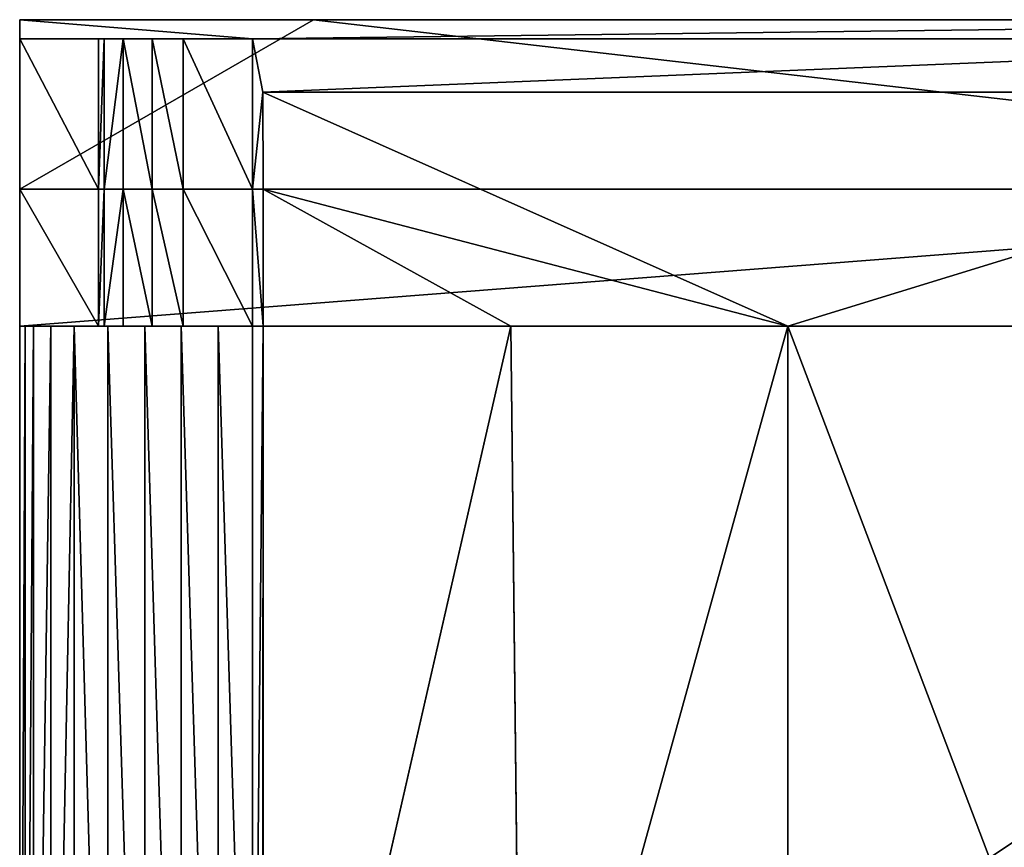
# Model space of a CAD drawing. Extents: x -6.9 to 15.4, y -1.3 to 1.1.
# Tile 26 of 36: x -0.298 to 0.034, y 0.025 to 0.305. Entities that reach past the tile are written whole.
import ezdxf

# ---------------------------------------------------------------- set-up
doc = ezdxf.new("R2010")
doc.units = 0
doc.header["$LTSCALE"] = 0.0254
doc.layers.get('0').update_dxf_attribs({"color": 13, "linetype": 'CONTINUOUS'})

# ---------------------------------------------------------------- blocks, each defined once
blk = doc.blocks.new('GROUP5_1')
at = {"color": 0}
for p, q in [((-0.19877, 0.27999, 0.08838), (-0.29803, 0.27999, 0.15954)), ((-0.29803, 0.27999, 0.15954), (0.29803, 0.27999, 0.15954)), ((-0.19877, 0.27999, 0.08838), (-0.29803, 0.22278, 0.08838)), ((-0.29803, 0.22278, 0.15954), (-0.19877, 0.27999, 0.08838)), ((-0.29803, 0.27999, 0.15954), (-0.29803, 0.27349, 0.74377)), ((-0.29803, 0.27349, 0.74377), (-0.29803, 0.27999, 0.74377)), ((-0.29803, 0.27999, 0.74377), (-0.29803, 0.27999, 0.15954)), ((-0.29803, 0.27999, 0.74377), (-0.29803, 0.27999, 0.15954)), ((-0.29803, 0.27999, 0.74377), (0.29803, 0.27999, 0.74377)), ((-0.29803, 0.27999, 0.15954), (0.29803, 0.27999, 0.15954)), ((-0.29803, 0.27999, 0.74377), (0.29803, 0.27999, 0.74377)), ((-0.29803, 0.27999, 0.74377), (-0.29803, 0.27999, 0.85465)), ((-0.29803, 0.27999, 0.85465), (0.29803, 0.27999, 0.85465)), ((-0.19877, 0.27999, 0.08838), (-0.29803, 0.22278, 0.08838)), ((-0.29803, 0.27349, 0.85465), (-0.29803, 0.27999, 0.85465)), ((-0.29803, 0.27999, 0.74377), (-0.29803, 0.27999, 0.85465)), ((-0.29803, 0.27349, 0.74377), (-0.29803, 0.27999, 0.74377)), ((-0.29803, 0.27999, 0.15954), (-0.29803, 0.27349, 0.74377)), ((-0.29803, 0.27999, 0.15954), (-0.29803, 0.22278, 0.15954)), ((-0.29803, 0.27999, 0.15954), (-0.29803, 0.22278, 0.15954)), ((-0.19877, 0.27999, 0.08838), (-0.29803, 0.27999, 0.15954)), ((-0.29803, 0.22278, 0.15954), (-0.19877, 0.27999, 0.08838)), ((-0.29803, 0.27349, 0.85465), (-0.29803, 0.27999, 0.85465)), ((-0.29803, 0.27999, 0.85465), (0.29803, 0.27999, 0.85465)), ((0.19956, 0.27999, 0.08838), (-0.19877, 0.27999, 0.08838)), ((0.19956, 0.27999, 0.08838), (-0.19877, 0.27999, 0.08838)), ((-0.29803, 0.27349, 0.85465), (-0.24277, 0.27349, 0.83382)), ((-0.21938, 0.27349, 0.85465), (-0.29803, 0.27349, 0.85465)), ((-0.26307, 0.27349, 0.82541), (-0.29803, 0.27349, 0.85465)), ((-0.29803, 0.27349, 0.85465), (-0.26946, 0.27349, 0.81568)), ((-0.29803, 0.27349, 0.85465), (-0.24277, 0.27349, 0.83382)), ((-0.29803, 0.27349, 0.85465), (-0.25334, 0.27349, 0.8318)), ((-0.29803, 0.27349, 0.85465), (-0.27147, 0.27349, 0.80512)), ((-0.29803, 0.27349, 0.85465), (-0.26946, 0.27349, 0.81568)), ((-0.29803, 0.27349, 0.74377), (-0.29803, 0.27349, 0.85465)), ((-0.29803, 0.22278, 0.74377), (-0.29803, 0.27349, 0.74377)), ((-0.29803, 0.27349, 0.74377), (-0.27147, 0.27349, 0.74377)), ((-0.29803, 0.27349, 0.85465), (-0.27147, 0.27349, 0.80512)), ((-0.29803, 0.27349, 0.74377), (-0.29803, 0.27349, 0.85465)), ((-0.29803, 0.27349, 0.74377), (-0.27147, 0.27349, 0.74377)), ((-0.29803, 0.22278, 0.74377), (-0.29803, 0.27349, 0.74377)), ((-0.26307, 0.27349, 0.82541), (-0.29803, 0.27349, 0.85465)), ((-0.29803, 0.27349, 0.85465), (-0.25334, 0.27349, 0.8318)), ((-0.21938, 0.27349, 0.85465), (-0.29803, 0.27349, 0.85465)), ((-0.27147, 0.27349, 0.74377), (-0.27147, 0.22278, 0.74377)), ((-0.27147, 0.22278, 0.80512), (-0.27147, 0.27349, 0.80512)), ((-0.27147, 0.27349, 0.80512), (-0.27147, 0.27349, 0.74377)), ((-0.26946, 0.27349, 0.81568), (-0.27147, 0.27349, 0.80512)), ((-0.27147, 0.22278, 0.80512), (-0.27147, 0.27349, 0.80512)), ((-0.26946, 0.27349, 0.81568), (-0.27147, 0.27349, 0.80512)), ((-0.27147, 0.27349, 0.80512), (-0.27147, 0.27349, 0.74377)), ((-0.27147, 0.27349, 0.74377), (-0.27147, 0.22278, 0.74377)), ((-0.26307, 0.27349, 0.82541), (-0.26946, 0.27349, 0.81568)), ((-0.26946, 0.27349, 0.81568), (-0.26946, 0.22278, 0.81568)), ((-0.26946, 0.27349, 0.81568), (-0.26946, 0.22278, 0.81568)), ((-0.26307, 0.27349, 0.82541), (-0.26946, 0.27349, 0.81568)), ((-0.25334, 0.27349, 0.8318), (-0.26307, 0.27349, 0.82541)), ((-0.26307, 0.27349, 0.82541), (-0.26307, 0.22278, 0.82541)), ((-0.26307, 0.27349, 0.82541), (-0.26307, 0.22278, 0.82541)), ((-0.25334, 0.27349, 0.8318), (-0.26307, 0.27349, 0.82541)), ((-0.25334, 0.22278, 0.8318), (-0.25334, 0.27349, 0.8318)), ((-0.24277, 0.27349, 0.83382), (-0.25334, 0.27349, 0.8318)), ((-0.25334, 0.22278, 0.8318), (-0.25334, 0.27349, 0.8318)), ((-0.24277, 0.27349, 0.83382), (-0.25334, 0.27349, 0.8318)), ((-0.24277, 0.22278, 0.83382), (-0.24277, 0.27349, 0.83382)), ((-0.24277, 0.27349, 0.83382), (-0.21938, 0.27349, 0.83382)), ((-0.24277, 0.27349, 0.83382), (-0.21938, 0.27349, 0.83382)), ((-0.24277, 0.22278, 0.83382), (-0.24277, 0.27349, 0.83382)), ((-0.21938, 0.27349, 0.83382), (-0.21938, 0.27349, 0.85465)), ((-0.21938, 0.27349, 0.85465), (-0.2159, 0.25555, 0.85555)), ((0.22206, 0.27349, 0.85465), (-0.21938, 0.27349, 0.85465)), ((-0.21938, 0.22278, 0.83382), (-0.21938, 0.27349, 0.83382)), ((-0.21938, 0.27349, 0.83382), (-0.21938, 0.27349, 0.85465)), ((-0.21938, 0.22278, 0.83382), (-0.21938, 0.27349, 0.83382)), ((-0.21938, 0.22278, 0.85465), (-0.21938, 0.27349, 0.85465)), ((-0.21938, 0.27349, 0.85465), (-0.2159, 0.25555, 0.85555)), ((-0.21938, 0.22278, 0.85465), (-0.21938, 0.27349, 0.85465)), ((0.22206, 0.27349, 0.85465), (-0.21938, 0.27349, 0.85465)), ((-0.2159, 0.25555, 0.85555), (-0.21938, 0.22278, 0.85465)), ((-0.2159, 0.25555, 0.85555), (-0.21938, 0.22278, 0.85465)), ((-0.2159, 0.25555, 0.85885), (-0.0387, 0.1765, 0.87877)), ((0.21858, 0.25555, 0.85884), (-0.2159, 0.25555, 0.85885)), ((-0.2159, 0.25555, 0.85555), (0.21858, 0.25555, 0.85554)), ((-0.2159, 0.25555, 0.85885), (-0.0387, 0.1765, 0.87877)), ((-0.2159, 0.25555, 0.85885), (-0.21585, 0.22278, 0.85837)), ((-0.21585, 0.22278, 0.85507), (-0.2159, 0.25555, 0.85555)), ((-0.2159, 0.25555, 0.85555), (-0.2159, 0.25555, 0.85885)), ((0.21858, 0.25555, 0.85884), (-0.2159, 0.25555, 0.85885)), ((-0.2159, 0.25555, 0.85555), (0.21858, 0.25555, 0.85554)), ((-0.2159, 0.25555, 0.85885), (-0.21585, 0.22278, 0.85837)), ((-0.2159, 0.25555, 0.85555), (-0.2159, 0.25555, 0.85885)), ((-0.21585, 0.22278, 0.85507), (-0.2159, 0.25555, 0.85555)), ((-0.29803, 0.22278), (-0.29803, 0.22278, 0.08838)), ((-0.29803, 0.22278, 0.08838), (0.29803, 0.22278, 0.08838)), ((0.29803, 0.22278), (-0.29803, 0.22278)), ((-0.29803, 0.22278, 0.08838), (-0.29803, 0.22278, 0.15954)), ((-0.29803, 0.22278), (-0.29803, 0.1765)), ((-0.29803, 0.1765, 0.08838), (-0.29803, 0.22278, 0.08838)), ((-0.29803, 0.22278), (-0.29803, 0.22278, 0.08838)), ((-0.29803, 0.22278, 0.74377), (-0.29803, 0.22278, 0.15954)), ((-0.29803, 0.22278, 0.15954), (-0.29803, 0.1765, 0.15954)), ((-0.29803, 0.1765, 0.74377), (-0.29803, 0.22278, 0.74377)), ((-0.29803, 0.1765, 0.08838), (-0.29803, 0.22278, 0.08838)), ((-0.29803, 0.22278, 0.15954), (-0.29803, 0.1765, 0.15954)), ((-0.29803, 0.22278, 0.08838), (-0.29803, 0.22278, 0.15954)), ((-0.29803, 0.22278), (-0.29803, 0.1765)), ((0.29803, 0.22278), (-0.29803, 0.22278)), ((-0.29803, 0.22278, 0.08838), (0.29803, 0.22278, 0.08838)), ((-0.29803, 0.22278, 0.74377), (-0.29803, 0.22278, 0.15954)), ((-0.27147, 0.22278, 0.74377), (-0.29803, 0.22278, 0.74377)), ((-0.29803, 0.1765, 0.74377), (-0.29803, 0.22278, 0.74377)), ((-0.27147, 0.22278, 0.74377), (-0.29803, 0.22278, 0.74377)), ((-0.27147, 0.22278, 0.74377), (-0.27147, 0.1765, 0.74377)), ((-0.27147, 0.1765, 0.80512), (-0.27147, 0.22278, 0.80512)), ((-0.27147, 0.22278, 0.80512), (-0.27147, 0.22278, 0.74377)), ((-0.27147, 0.22278, 0.80512), (-0.27147, 0.22278, 0.74377)), ((-0.26946, 0.22278, 0.81568), (-0.27147, 0.22278, 0.80512)), ((-0.27147, 0.1765, 0.80512), (-0.27147, 0.22278, 0.80512)), ((-0.26946, 0.22278, 0.81568), (-0.27147, 0.22278, 0.80512)), ((-0.27147, 0.22278, 0.74377), (-0.27147, 0.1765, 0.74377)), ((-0.26946, 0.22278, 0.81568), (-0.26307, 0.22278, 0.82541)), ((-0.26946, 0.1765, 0.81568), (-0.26946, 0.22278, 0.81568)), ((-0.26946, 0.22278, 0.81568), (-0.26307, 0.22278, 0.82541)), ((-0.26946, 0.1765, 0.81568), (-0.26946, 0.22278, 0.81568)), ((-0.26307, 0.22278, 0.82541), (-0.25334, 0.22278, 0.8318)), ((-0.26307, 0.1765, 0.82541), (-0.26307, 0.22278, 0.82541)), ((-0.26307, 0.22278, 0.82541), (-0.25334, 0.22278, 0.8318)), ((-0.26307, 0.1765, 0.82541), (-0.26307, 0.22278, 0.82541)), ((-0.25334, 0.22278, 0.8318), (-0.24277, 0.22278, 0.83382)), ((-0.25334, 0.1765, 0.8318), (-0.25334, 0.22278, 0.8318)), ((-0.25334, 0.22278, 0.8318), (-0.24277, 0.22278, 0.83382)), ((-0.25334, 0.1765, 0.8318), (-0.25334, 0.22278, 0.8318)), ((-0.21938, 0.22278, 0.83382), (-0.24277, 0.22278, 0.83382)), ((-0.24277, 0.22278, 0.83382), (-0.24277, 0.1765, 0.83382)), ((-0.24277, 0.22278, 0.83382), (-0.24277, 0.1765, 0.83382)), ((-0.21938, 0.22278, 0.83382), (-0.24277, 0.22278, 0.83382)), ((-0.21938, 0.1765, 0.83382), (-0.21938, 0.22278, 0.83382)), ((-0.21938, 0.22278, 0.83382), (-0.21938, 0.22278, 0.85465)), ((-0.21938, 0.22278, 0.83382), (-0.21938, 0.22278, 0.85465)), ((-0.21938, 0.1765, 0.83382), (-0.21938, 0.22278, 0.83382)), ((-0.21938, 0.1765, 0.85465), (-0.21938, 0.22278, 0.85465)), ((-0.21938, 0.22278, 0.85465), (-0.21585, 0.22278, 0.85507)), ((-0.21938, 0.22278, 0.85465), (-0.21585, 0.22278, 0.85507)), ((-0.21938, 0.1765, 0.85465), (-0.21938, 0.22278, 0.85465)), ((-0.21585, 0.1765, 0.85838), (-0.21585, 0.22278, 0.85837)), ((-0.21585, 0.22278, 0.85837), (-0.21585, 0.22278, 0.85507)), ((-0.21585, 0.22278, 0.85507), (-0.21585, 0.1765, 0.85508)), ((-0.21585, 0.22278, 0.85837), (-0.0387, 0.1765, 0.87877)), ((-0.21585, 0.22278, 0.85837), (-0.0387, 0.1765, 0.87877)), ((-0.21585, 0.1765, 0.85838), (-0.21585, 0.22278, 0.85837)), ((-0.21585, 0.22278, 0.85507), (-0.21585, 0.1765, 0.85508)), ((-0.21585, 0.22278, 0.85837), (-0.21585, 0.22278, 0.85507)), ((-0.29803, 0.1765, 0.08838), (-0.29803, -0.22217, 0.08838)), ((-0.29803, -0.18298, 0.12812), (-0.29803, 0.1765, 0.08838)), ((-0.29803, 0.1765), (-0.29803, 0.1765, 0.08838)), ((-0.29803, 0.1765), (0.29803, 0.1765)), ((-0.29803, -0.22217), (-0.29803, 0.1765)), ((-0.29803, 0.1765, 0.15954), (-0.29803, 0.1765, 0.74377)), ((-0.29803, 0.1765, 0.08838), (-0.29803, 0.1765, 0.15954)), ((-0.29803, 0.1765), (0.29803, 0.1765)), ((-0.29803, -0.22217), (-0.29803, 0.1765)), ((-0.29803, 0.1765, 0.08838), (-0.29803, -0.22217, 0.08838)), ((-0.29803, 0.1765), (-0.29803, 0.1765, 0.08838)), ((-0.29803, -0.18298, 0.12812), (-0.29803, 0.1765, 0.08838)), ((-0.29803, -0.22217, 0.15954), (-0.29803, 0.1765, 0.15954)), ((-0.29803, 0.1765, 0.08838), (-0.29803, 0.1765, 0.15954)), ((-0.29803, 0.1765, 0.74377), (-0.27147, 0.1765, 0.74377)), ((-0.29621, 0.1765, 0.80003), (-0.29803, 0.1765, 0.78759)), ((-0.29803, 0.1765, 0.78759), (-0.29803, -0.22217, 0.78759)), ((-0.25061, 0.1765, 0.80723), (-0.29803, 0.1765, 0.78759)), ((-0.29621, 0.1765, 0.80003), (-0.29803, 0.1765, 0.78759)), ((-0.29803, 0.1765, 0.78759), (-0.29803, -0.22217, 0.78759)), ((-0.29803, 0.1765, 0.78759), (-0.29803, 0.1765, 0.74377)), ((-0.29803, 0.1765, 0.15954), (-0.29803, 0.1765, 0.74377)), ((-0.29803, -0.22217, 0.15954), (-0.29803, 0.1765, 0.15954)), ((-0.25061, 0.1765, 0.80723), (-0.29803, 0.1765, 0.78759)), ((-0.29803, 0.1765, 0.74377), (-0.27147, 0.1765, 0.74377)), ((-0.29803, 0.1765, 0.78759), (-0.29803, 0.1765, 0.74377)), ((-0.29332, 0.1765, 0.81227), (-0.29621, 0.1765, 0.80003)), ((-0.29621, 0.1765, 0.80003), (-0.29621, -0.22217, 0.80003)), ((-0.29621, 0.1765, 0.80003), (-0.29621, -0.22217, 0.80003)), ((-0.29332, 0.1765, 0.81227), (-0.29621, 0.1765, 0.80003)), ((-0.28755, 0.1765, 0.82477), (-0.29332, 0.1765, 0.81227)), ((-0.29332, 0.1765, 0.81227), (-0.29332, -0.22217, 0.81227)), ((-0.29332, 0.1765, 0.81227), (-0.29332, -0.22217, 0.81227)), ((-0.28755, 0.1765, 0.82477), (-0.29332, 0.1765, 0.81227)), ((-0.28755, -0.22217, 0.82477), (-0.28755, 0.1765, 0.82477)), ((-0.27959, 0.1765, 0.83613), (-0.28755, 0.1765, 0.82477)), ((-0.28755, -0.22217, 0.82477), (-0.28755, 0.1765, 0.82477)), ((-0.27959, 0.1765, 0.83613), (-0.28755, 0.1765, 0.82477)), ((-0.27959, -0.22217, 0.83613), (-0.27959, 0.1765, 0.83613)), ((-0.26828, 0.1765, 0.84444), (-0.27959, 0.1765, 0.83613)), ((-0.27959, -0.22217, 0.83613), (-0.27959, 0.1765, 0.83613)), ((-0.26828, 0.1765, 0.84444), (-0.27959, 0.1765, 0.83613)), ((-0.27147, 0.1765, 0.74377), (-0.27147, 0.1765, 0.80512)), ((-0.27147, 0.1765, 0.80512), (-0.26946, 0.1765, 0.81568)), ((-0.27147, 0.1765, 0.80512), (-0.26946, 0.1765, 0.81568)), ((-0.27147, 0.1765, 0.80512), (-0.25376, 0.1765, 0.81124)), ((-0.27147, 0.1765, 0.80512), (-0.25376, 0.1765, 0.81124)), ((-0.27147, 0.1765, 0.74377), (-0.27147, 0.1765, 0.80512)), ((-0.26946, 0.1765, 0.81568), (-0.26307, 0.1765, 0.82541)), ((-0.26946, 0.1765, 0.81568), (-0.26307, 0.1765, 0.82541)), ((-0.25581, 0.1765, 0.85036), (-0.26828, 0.1765, 0.84444)), ((-0.26828, 0.1765, 0.84444), (-0.26828, -0.22217, 0.84444)), ((-0.26828, 0.1765, 0.84444), (-0.26828, -0.22217, 0.84444)), ((-0.25581, 0.1765, 0.85036), (-0.26828, 0.1765, 0.84444)), ((-0.26307, 0.1765, 0.82541), (-0.25334, 0.1765, 0.8318)), ((-0.26307, 0.1765, 0.82541), (-0.25334, 0.1765, 0.8318)), ((-0.25581, -0.22217, 0.85036), (-0.25581, 0.1765, 0.85036)), ((-0.2435, 0.1765, 0.85328), (-0.25581, 0.1765, 0.85036)), ((-0.25581, -0.22217, 0.85036), (-0.25581, 0.1765, 0.85036)), ((-0.2435, 0.1765, 0.85328), (-0.25581, 0.1765, 0.85036)), ((-0.25376, 0.1765, 0.81124), (-0.24277, 0.1765, 0.83382)), ((-0.25061, 0.1765, 0.80723), (-0.25376, 0.1765, 0.81124)), ((-0.25376, 0.1765, 0.81124), (-0.24277, 0.1765, 0.83382)), ((-0.25061, 0.1765, 0.80723), (-0.25376, 0.1765, 0.81124)), ((-0.25334, 0.1765, 0.8318), (-0.24277, 0.1765, 0.83382)), ((-0.25334, 0.1765, 0.8318), (-0.24277, 0.1765, 0.83382)), ((-0.23097, 0.1765, 0.85465), (-0.25061, 0.1765, 0.80723)), ((-0.23097, 0.1765, 0.85465), (-0.25061, 0.1765, 0.80723)), ((-0.23097, 0.1765, 0.85465), (-0.2435, 0.1765, 0.85328)), ((-0.2435, 0.1765, 0.85328), (-0.2435, -0.22217, 0.85328)), ((-0.2435, 0.1765, 0.85328), (-0.2435, -0.22217, 0.85328)), ((-0.23097, 0.1765, 0.85465), (-0.2435, 0.1765, 0.85328)), ((-0.24277, 0.1765, 0.83382), (-0.21938, 0.1765, 0.83382)), ((-0.24277, 0.1765, 0.83382), (-0.21938, 0.1765, 0.83382)), ((-0.21938, 0.1765, 0.85465), (-0.23097, 0.1765, 0.85465)), ((-0.23097, 0.1765, 0.85465), (-0.23097, -0.22217, 0.85465)), ((-0.23097, 0.1765, 0.85465), (-0.23097, -0.22217, 0.85465)), ((-0.21938, 0.1765, 0.85465), (-0.23097, 0.1765, 0.85465)), ((-0.21938, -0.19338, 0.85465), (-0.21938, 0.1765, 0.85465)), ((-0.21585, 0.1765, 0.85508), (-0.21938, -0.19338, 0.85465)), ((-0.21585, 0.1765, 0.85508), (-0.21938, -0.19338, 0.85465)), ((-0.21585, 0.1765, 0.85508), (-0.21938, 0.1765, 0.85465)), ((-0.21938, -0.19338, 0.85465), (-0.21938, 0.1765, 0.85465)), ((-0.21938, 0.1765, 0.83382), (-0.21938, 0.1765, 0.85465)), ((-0.21585, 0.1765, 0.85508), (-0.21938, 0.1765, 0.85465)), ((-0.21938, 0.1765, 0.83382), (-0.21938, 0.1765, 0.85465)), ((-0.21593, -0.19001, 0.85583), (-0.21585, 0.1765, 0.85508)), ((-0.21585, 0.1765, 0.85838), (-0.21593, -0.19001, 0.85913)), ((-0.21593, -0.19001, 0.85913), (-0.13219, 0.1765, 0.86801)), ((-0.21593, -0.19001, 0.85913), (-0.13219, 0.1765, 0.86801)), ((-0.21585, 0.1765, 0.85838), (-0.21593, -0.19001, 0.85913)), ((-0.21593, -0.19001, 0.85583), (-0.21585, 0.1765, 0.85508)), ((-0.21585, 0.1765, 0.85508), (-0.21585, 0.1765, 0.85838)), ((-0.13219, 0.1765, 0.86801), (-0.21585, 0.1765, 0.85838)), ((-0.13219, 0.1765, 0.86801), (-0.21585, 0.1765, 0.85838)), ((-0.21585, 0.1765, 0.85508), (-0.21585, 0.1765, 0.85838)), ((-0.12855, -0.14843, 0.87083), (-0.13219, 0.1765, 0.86801)), ((-0.0387, 0.1765, 0.87877), (-0.13219, 0.1765, 0.86801)), ((-0.12855, -0.14843, 0.87083), (-0.13219, 0.1765, 0.86801)), ((-0.0387, 0.1765, 0.87877), (-0.13219, 0.1765, 0.86801)), ((-0.0387, 0.1765, 0.87877), (-0.12855, -0.14843, 0.87083)), ((-0.0387, 0.1765, 0.87877), (-0.12855, -0.14843, 0.87083)), ((-0.0387, 0.1765, 0.87877), (0.03892, 0.1765, 0.87877)), ((-0.0387, 0.1765, 0.87877), (0.03892, 0.1765, 0.87877)), ((-0.0387, 0.1765, 0.87877), (-0.0387, -0.02814, 0.88284)), ((-0.0387, 0.1765, 0.87877), (-0.0387, -0.02814, 0.88284))]:
    blk.add_line(p, q, dxfattribs=at)
at = {"color": 253}
mesh = blk.add_polyface(dxfattribs=at)
corners = [(-0.29803, 0.27999, 0.15954), (0.19956, 0.27999, 0.08838), (-0.19877, 0.27999, 0.08838), (0.29803, 0.27999, 0.15954)]
mesh.append_faces([[corners[k] for k in face] for face in [(0, 1, 2), (1, 0, 3)]], dxfattribs={"vtx0": -1, "color": 253})
mesh = blk.add_polyface(dxfattribs=at)
corners = [(-0.29803, 0.22278, 0.15954), (-0.19877, 0.27999, 0.08838), (-0.29803, 0.22278, 0.08838)]
mesh.append_faces([[corners[k] for k in face] for face in [(0, 1, 2)]], dxfattribs={"color": 253})
mesh = blk.add_polyface(dxfattribs=at)
corners = [(-0.29803, 0.27999, 0.15954), (-0.29803, 0.27349, 0.74377), (-0.29803, 0.27999, 0.74377)]
mesh.append_faces([[corners[k] for k in face] for face in [(0, 1, 2)]], dxfattribs={"color": 253})
mesh = blk.add_polyface(dxfattribs=at)
corners = [(-0.29803, 0.27999, 0.74377), (0.29803, 0.27999, 0.15954), (-0.29803, 0.27999, 0.15954), (0.29803, 0.27999, 0.74377)]
mesh.append_faces([[corners[k] for k in face] for face in [(0, 1, 2), (1, 0, 3)]], dxfattribs={"vtx0": -1, "color": 253})
mesh = blk.add_polyface(dxfattribs=at)
corners = [(-0.29803, 0.27999, 0.74377), (0.29803, 0.27999, 0.85465), (0.29803, 0.27999, 0.74377), (-0.29803, 0.27999, 0.85465)]
mesh.append_faces([[corners[k] for k in face] for face in [(0, 1, 2), (1, 0, 3)]], dxfattribs={"vtx0": -1, "color": 253})
mesh = blk.add_polyface(dxfattribs=at)
corners = [(-0.19877, 0.27999, 0.08838), (0.29803, 0.22278, 0.08838), (-0.29803, 0.22278, 0.08838), (0.19956, 0.27999, 0.08838)]
mesh.append_faces([[corners[k] for k in face] for face in [(0, 1, 2), (1, 0, 3)]], dxfattribs={"vtx0": -1, "color": 253})
mesh = blk.add_polyface(dxfattribs=at)
corners = [(-0.29803, 0.27999, 0.85465), (-0.29803, 0.27349, 0.74377), (-0.29803, 0.27349, 0.85465), (-0.29803, 0.27999, 0.74377)]
mesh.append_faces([[corners[k] for k in face] for face in [(0, 1, 2), (1, 0, 3)]], dxfattribs={"vtx0": -1, "color": 253})
mesh = blk.add_polyface(dxfattribs=at)
corners = [(-0.29803, 0.27349, 0.74377), (-0.29803, 0.22278, 0.15954), (-0.29803, 0.22278, 0.74377), (-0.29803, 0.27999, 0.15954)]
mesh.append_faces([[corners[k] for k in face] for face in [(0, 1, 2), (1, 0, 3)]], dxfattribs={"vtx0": -1, "color": 253})
mesh = blk.add_polyface(dxfattribs=at)
corners = [(-0.19877, 0.27999, 0.08838), (-0.29803, 0.22278, 0.15954), (-0.29803, 0.27999, 0.15954)]
mesh.append_faces([[corners[k] for k in face] for face in [(0, 1, 2)]], dxfattribs={"color": 253})
mesh = blk.add_polyface(dxfattribs=at)
corners = [(-0.21938, 0.27349, 0.85465), (-0.29803, 0.27999, 0.85465), (-0.29803, 0.27349, 0.85465), (0.29803, 0.27999, 0.85465), (0.22206, 0.27349, 0.85465), (0.29803, 0.27349, 0.85465)]
mesh.append_faces([[corners[k] for k in face] for face in [(0, 1, 2), (3, 4, 5)]], dxfattribs={"vtx0": -1, "color": 253})
mesh.append_faces([[corners[k] for k in face] for face in [(1, 0, 3)]], dxfattribs={"vtx0": -1, "vtx1": -1, "color": 253})
mesh.append_faces([[corners[k] for k in face] for face in [(3, 0, 4)]], dxfattribs={"vtx0": -1, "vtx2": -1, "color": 253})
mesh = blk.add_polyface(dxfattribs=at)
corners = [(-0.21938, 0.27349, 0.85465), (-0.24277, 0.27349, 0.83382), (-0.21938, 0.27349, 0.83382), (-0.29803, 0.27349, 0.85465)]
mesh.append_faces([[corners[k] for k in face] for face in [(0, 1, 2), (1, 0, 3)]], dxfattribs={"vtx0": -1, "color": 253})
mesh = blk.add_polyface(dxfattribs=at)
corners = [(-0.29803, 0.27349, 0.85465), (-0.26946, 0.27349, 0.81568), (-0.26307, 0.27349, 0.82541)]
mesh.append_faces([[corners[k] for k in face] for face in [(0, 1, 2)]], dxfattribs={"color": 253})
mesh = blk.add_polyface(dxfattribs=at)
corners = [(-0.29803, 0.27349, 0.85465), (-0.25334, 0.27349, 0.8318), (-0.24277, 0.27349, 0.83382)]
mesh.append_faces([[corners[k] for k in face] for face in [(0, 1, 2)]], dxfattribs={"color": 253})
mesh = blk.add_polyface(dxfattribs=at)
corners = [(-0.29803, 0.27349, 0.85465), (-0.27147, 0.27349, 0.80512), (-0.26946, 0.27349, 0.81568)]
mesh.append_faces([[corners[k] for k in face] for face in [(0, 1, 2)]], dxfattribs={"color": 253})
mesh = blk.add_polyface(dxfattribs=at)
corners = [(-0.27147, 0.27349, 0.80512), (-0.29803, 0.27349, 0.74377), (-0.27147, 0.27349, 0.74377), (-0.29803, 0.27349, 0.85465)]
mesh.append_faces([[corners[k] for k in face] for face in [(0, 1, 2), (1, 0, 3)]], dxfattribs={"vtx0": -1, "color": 253})
mesh = blk.add_polyface(dxfattribs=at)
corners = [(-0.27147, 0.22278, 0.74377), (-0.29803, 0.27349, 0.74377), (-0.29803, 0.22278, 0.74377), (-0.27147, 0.27349, 0.74377)]
mesh.append_faces([[corners[k] for k in face] for face in [(0, 1, 2), (1, 0, 3)]], dxfattribs={"vtx0": -1, "color": 253})
mesh = blk.add_polyface(dxfattribs=at)
corners = [(-0.29803, 0.27349, 0.85465), (-0.26307, 0.27349, 0.82541), (-0.25334, 0.27349, 0.8318)]
mesh.append_faces([[corners[k] for k in face] for face in [(0, 1, 2)]], dxfattribs={"color": 253})
mesh = blk.add_polyface(dxfattribs=at)
corners = [(-0.27147, 0.27349, 0.80512), (-0.27147, 0.22278, 0.74377), (-0.27147, 0.22278, 0.80512), (-0.27147, 0.27349, 0.74377)]
mesh.append_faces([[corners[k] for k in face] for face in [(0, 1, 2), (1, 0, 3)]], dxfattribs={"vtx0": -1, "color": 253})
mesh = blk.add_polyface(dxfattribs=at)
corners = [(-0.26946, 0.27349, 0.81568), (-0.27147, 0.22278, 0.80512), (-0.26946, 0.22278, 0.81568), (-0.27147, 0.27349, 0.80512)]
mesh.append_faces([[corners[k] for k in face] for face in [(0, 1, 2), (1, 0, 3)]], dxfattribs={"vtx0": -1, "color": 253})
mesh = blk.add_polyface(dxfattribs=at)
corners = [(-0.26307, 0.27349, 0.82541), (-0.26946, 0.22278, 0.81568), (-0.26307, 0.22278, 0.82541), (-0.26946, 0.27349, 0.81568)]
mesh.append_faces([[corners[k] for k in face] for face in [(0, 1, 2), (1, 0, 3)]], dxfattribs={"vtx0": -1, "color": 253})
mesh = blk.add_polyface(dxfattribs=at)
corners = [(-0.25334, 0.22278, 0.8318), (-0.26307, 0.27349, 0.82541), (-0.26307, 0.22278, 0.82541), (-0.25334, 0.27349, 0.8318)]
mesh.append_faces([[corners[k] for k in face] for face in [(0, 1, 2), (1, 0, 3)]], dxfattribs={"vtx0": -1, "color": 253})
mesh = blk.add_polyface(dxfattribs=at)
corners = [(-0.24277, 0.22278, 0.83382), (-0.25334, 0.27349, 0.8318), (-0.25334, 0.22278, 0.8318), (-0.24277, 0.27349, 0.83382)]
mesh.append_faces([[corners[k] for k in face] for face in [(0, 1, 2), (1, 0, 3)]], dxfattribs={"vtx0": -1, "color": 253})
mesh = blk.add_polyface(dxfattribs=at)
corners = [(-0.21938, 0.22278, 0.83382), (-0.24277, 0.27349, 0.83382), (-0.24277, 0.22278, 0.83382), (-0.21938, 0.27349, 0.83382)]
mesh.append_faces([[corners[k] for k in face] for face in [(0, 1, 2), (1, 0, 3)]], dxfattribs={"vtx0": -1, "color": 253})
mesh = blk.add_polyface(dxfattribs=at)
corners = [(-0.2159, 0.25555, 0.85555), (0.22206, 0.27349, 0.85465), (-0.21938, 0.27349, 0.85465), (0.21858, 0.25555, 0.85554)]
mesh.append_faces([[corners[k] for k in face] for face in [(0, 1, 2), (1, 0, 3)]], dxfattribs={"vtx0": -1, "color": 253})
mesh = blk.add_polyface(dxfattribs=at)
corners = [(-0.21938, 0.27349, 0.85465), (-0.21938, 0.22278, 0.83382), (-0.21938, 0.22278, 0.85465), (-0.21938, 0.27349, 0.83382)]
mesh.append_faces([[corners[k] for k in face] for face in [(0, 1, 2), (1, 0, 3)]], dxfattribs={"vtx0": -1, "color": 253})
mesh = blk.add_polyface(dxfattribs=at)
corners = [(-0.2159, 0.25555, 0.85555), (-0.21938, 0.27349, 0.85465), (-0.21938, 0.22278, 0.85465)]
mesh.append_faces([[corners[k] for k in face] for face in [(0, 1, 2)]], dxfattribs={"color": 253})
mesh = blk.add_polyface(dxfattribs=at)
corners = [(-0.21585, 0.22278, 0.85507), (-0.2159, 0.25555, 0.85555), (-0.21938, 0.22278, 0.85465)]
mesh.append_faces([[corners[k] for k in face] for face in [(0, 1, 2)]], dxfattribs={"color": 253})
mesh = blk.add_polyface(dxfattribs=at)
corners = [(-0.0387, 0.1765, 0.87877), (0.21858, 0.25555, 0.85884), (-0.2159, 0.25555, 0.85885), (0.03892, 0.1765, 0.87877)]
mesh.append_faces([[corners[k] for k in face] for face in [(0, 1, 2), (1, 0, 3)]], dxfattribs={"vtx0": -1, "color": 253})
mesh = blk.add_polyface(dxfattribs=at)
corners = [(-0.0387, 0.1765, 0.87877), (-0.2159, 0.25555, 0.85885), (-0.21585, 0.22278, 0.85837)]
mesh.append_faces([[corners[k] for k in face] for face in [(0, 1, 2)]], dxfattribs={"color": 253})
mesh = blk.add_polyface(dxfattribs=at)
corners = [(-0.2159, 0.25555, 0.85555), (0.21858, 0.25555, 0.85884), (0.21858, 0.25555, 0.85554), (-0.2159, 0.25555, 0.85885)]
mesh.append_faces([[corners[k] for k in face] for face in [(0, 1, 2), (1, 0, 3)]], dxfattribs={"vtx0": -1, "color": 253})
mesh = blk.add_polyface(dxfattribs=at)
corners = [(-0.2159, 0.25555, 0.85885), (-0.21585, 0.22278, 0.85507), (-0.21585, 0.22278, 0.85837), (-0.2159, 0.25555, 0.85555)]
mesh.append_faces([[corners[k] for k in face] for face in [(0, 1, 2), (1, 0, 3)]], dxfattribs={"vtx0": -1, "color": 253})
mesh = blk.add_polyface(dxfattribs=at)
corners = [(-0.29803, 0.22278, 0.08838), (0.29803, 0.22278), (-0.29803, 0.22278), (0.29803, 0.22278, 0.08838)]
mesh.append_faces([[corners[k] for k in face] for face in [(0, 1, 2), (1, 0, 3)]], dxfattribs={"vtx0": -1, "color": 253})
mesh = blk.add_polyface(dxfattribs=at)
corners = [(-0.29803, 0.22278, 0.08838), (-0.29803, 0.1765), (-0.29803, 0.1765, 0.08838), (-0.29803, 0.22278)]
mesh.append_faces([[corners[k] for k in face] for face in [(0, 1, 2), (1, 0, 3)]], dxfattribs={"vtx0": -1, "color": 253})
mesh = blk.add_polyface(dxfattribs=at)
corners = [(-0.29803, 0.22278, 0.74377), (-0.29803, 0.1765, 0.15954), (-0.29803, 0.1765, 0.74377), (-0.29803, 0.22278, 0.15954)]
mesh.append_faces([[corners[k] for k in face] for face in [(0, 1, 2), (1, 0, 3)]], dxfattribs={"vtx0": -1, "color": 253})
mesh = blk.add_polyface(dxfattribs=at)
corners = [(-0.29803, 0.22278, 0.15954), (-0.29803, 0.1765, 0.08838), (-0.29803, 0.1765, 0.15954), (-0.29803, 0.22278, 0.08838)]
mesh.append_faces([[corners[k] for k in face] for face in [(0, 1, 2), (1, 0, 3)]], dxfattribs={"vtx0": -1, "color": 253})
mesh = blk.add_polyface(dxfattribs=at)
corners = [(0.29803, 0.22278), (-0.29803, 0.1765), (-0.29803, 0.22278), (0.29803, 0.1765)]
mesh.append_faces([[corners[k] for k in face] for face in [(0, 1, 2), (1, 0, 3)]], dxfattribs={"vtx0": -1, "color": 253})
mesh = blk.add_polyface(dxfattribs=at)
corners = [(-0.27147, 0.1765, 0.74377), (-0.29803, 0.22278, 0.74377), (-0.29803, 0.1765, 0.74377), (-0.27147, 0.22278, 0.74377)]
mesh.append_faces([[corners[k] for k in face] for face in [(0, 1, 2), (1, 0, 3)]], dxfattribs={"vtx0": -1, "color": 253})
mesh = blk.add_polyface(dxfattribs=at)
corners = [(-0.27147, 0.22278, 0.80512), (-0.27147, 0.1765, 0.74377), (-0.27147, 0.1765, 0.80512), (-0.27147, 0.22278, 0.74377)]
mesh.append_faces([[corners[k] for k in face] for face in [(0, 1, 2), (1, 0, 3)]], dxfattribs={"vtx0": -1, "color": 253})
mesh = blk.add_polyface(dxfattribs=at)
corners = [(-0.26946, 0.22278, 0.81568), (-0.27147, 0.1765, 0.80512), (-0.26946, 0.1765, 0.81568), (-0.27147, 0.22278, 0.80512)]
mesh.append_faces([[corners[k] for k in face] for face in [(0, 1, 2), (1, 0, 3)]], dxfattribs={"vtx0": -1, "color": 253})
mesh = blk.add_polyface(dxfattribs=at)
corners = [(-0.26307, 0.22278, 0.82541), (-0.26946, 0.1765, 0.81568), (-0.26307, 0.1765, 0.82541), (-0.26946, 0.22278, 0.81568)]
mesh.append_faces([[corners[k] for k in face] for face in [(0, 1, 2), (1, 0, 3)]], dxfattribs={"vtx0": -1, "color": 253})
mesh = blk.add_polyface(dxfattribs=at)
corners = [(-0.25334, 0.1765, 0.8318), (-0.26307, 0.22278, 0.82541), (-0.26307, 0.1765, 0.82541), (-0.25334, 0.22278, 0.8318)]
mesh.append_faces([[corners[k] for k in face] for face in [(0, 1, 2), (1, 0, 3)]], dxfattribs={"vtx0": -1, "color": 253})
mesh = blk.add_polyface(dxfattribs=at)
corners = [(-0.24277, 0.1765, 0.83382), (-0.25334, 0.22278, 0.8318), (-0.25334, 0.1765, 0.8318), (-0.24277, 0.22278, 0.83382)]
mesh.append_faces([[corners[k] for k in face] for face in [(0, 1, 2), (1, 0, 3)]], dxfattribs={"vtx0": -1, "color": 253})
mesh = blk.add_polyface(dxfattribs=at)
corners = [(-0.21938, 0.1765, 0.83382), (-0.24277, 0.22278, 0.83382), (-0.24277, 0.1765, 0.83382), (-0.21938, 0.22278, 0.83382)]
mesh.append_faces([[corners[k] for k in face] for face in [(0, 1, 2), (1, 0, 3)]], dxfattribs={"vtx0": -1, "color": 253})
mesh = blk.add_polyface(dxfattribs=at)
corners = [(-0.21938, 0.22278, 0.85465), (-0.21938, 0.1765, 0.83382), (-0.21938, 0.1765, 0.85465), (-0.21938, 0.22278, 0.83382)]
mesh.append_faces([[corners[k] for k in face] for face in [(0, 1, 2), (1, 0, 3)]], dxfattribs={"vtx0": -1, "color": 253})
mesh = blk.add_polyface(dxfattribs=at)
corners = [(-0.21585, 0.1765, 0.85508), (-0.21938, 0.22278, 0.85465), (-0.21938, 0.1765, 0.85465), (-0.21585, 0.22278, 0.85507)]
mesh.append_faces([[corners[k] for k in face] for face in [(0, 1, 2), (1, 0, 3)]], dxfattribs={"vtx0": -1, "color": 253})
mesh = blk.add_polyface(dxfattribs=at)
corners = [(-0.21585, 0.22278, 0.85837), (-0.21585, 0.1765, 0.85508), (-0.21585, 0.1765, 0.85838), (-0.21585, 0.22278, 0.85507)]
mesh.append_faces([[corners[k] for k in face] for face in [(0, 1, 2), (1, 0, 3)]], dxfattribs={"vtx0": -1, "color": 253})
mesh = blk.add_polyface(dxfattribs=at)
corners = [(-0.13219, 0.1765, 0.86801), (-0.21585, 0.22278, 0.85837), (-0.21585, 0.1765, 0.85838), (-0.0387, 0.1765, 0.87877)]
mesh.append_faces([[corners[k] for k in face] for face in [(0, 1, 2), (1, 0, 3)]], dxfattribs={"vtx0": -1, "color": 253})
mesh = blk.add_polyface(dxfattribs=at)
corners = [(-0.29803, 0.1765, 0.08838), (-0.29803, -0.22217, 0.08838), (-0.29803, -0.18298, 0.12812)]
mesh.append_faces([[corners[k] for k in face] for face in [(0, 1, 2)]], dxfattribs={"color": 253})
mesh = blk.add_polyface(dxfattribs=at)
corners = [(0.29803, 0.1765), (-0.29803, -0.22217), (-0.29803, 0.1765), (0.29803, -0.22217)]
mesh.append_faces([[corners[k] for k in face] for face in [(0, 1, 2), (1, 0, 3)]], dxfattribs={"vtx0": -1, "color": 253})
mesh = blk.add_polyface(dxfattribs=at)
corners = [(-0.29803, 0.1765, 0.08838), (-0.29803, -0.22217), (-0.29803, -0.22217, 0.08838), (-0.29803, 0.1765)]
mesh.append_faces([[corners[k] for k in face] for face in [(0, 1, 2), (1, 0, 3)]], dxfattribs={"vtx0": -1, "color": 253})
mesh = blk.add_polyface(dxfattribs=at)
corners = [(-0.29803, 0.1765, 0.15954), (-0.29803, -0.18298, 0.12812), (-0.29803, -0.22217, 0.15954), (-0.29803, 0.1765, 0.08838)]
mesh.append_faces([[corners[k] for k in face] for face in [(0, 1, 2), (1, 0, 3)]], dxfattribs={"vtx0": -1, "color": 253})
mesh = blk.add_polyface(dxfattribs=at)
corners = [(-0.29621, 0.1765, 0.80003), (-0.29803, -0.22217, 0.78759), (-0.29621, -0.22217, 0.80003), (-0.29803, 0.1765, 0.78759)]
mesh.append_faces([[corners[k] for k in face] for face in [(0, 1, 2), (1, 0, 3)]], dxfattribs={"vtx0": -1, "color": 253})
mesh = blk.add_polyface(dxfattribs=at)
corners = [(-0.29621, 0.1765, 0.80003), (-0.25061, 0.1765, 0.80723), (-0.29803, 0.1765, 0.78759), (-0.29332, 0.1765, 0.81227), (-0.23097, 0.1765, 0.85465), (-0.28755, 0.1765, 0.82477), (-0.27959, 0.1765, 0.83613), (-0.26828, 0.1765, 0.84444), (-0.25581, 0.1765, 0.85036), (-0.2435, 0.1765, 0.85328)]
mesh.append_faces([[corners[k] for k in face] for face in [(0, 1, 2), (4, 8, 9)]], dxfattribs={"vtx0": -1, "color": 253})
mesh.append_faces([[corners[k] for k in face] for face in [(1, 3, 4)]], dxfattribs={"vtx0": -1, "vtx1": -1, "color": 253})
mesh.append_faces([[corners[k] for k in face] for face in [(1, 0, 3), (4, 3, 5), (4, 5, 6), (4, 6, 7), (4, 7, 8)]], dxfattribs={"vtx0": -1, "vtx2": -1, "color": 253})
mesh = blk.add_polyface(dxfattribs=at)
corners = [(-0.29803, 0.1765, 0.78759), (-0.29803, -0.22217, 0.15954), (-0.29803, -0.22217, 0.78759), (-0.29803, 0.1765, 0.15954), (-0.29803, 0.1765, 0.74377)]
mesh.append_faces([[corners[k] for k in face] for face in [(0, 1, 2), (3, 0, 4)]], dxfattribs={"vtx0": -1, "color": 253})
mesh.append_faces([[corners[k] for k in face] for face in [(1, 0, 3)]], dxfattribs={"vtx0": -1, "vtx1": -1, "color": 253})
mesh = blk.add_polyface(dxfattribs=at)
corners = [(-0.29803, 0.1765, 0.78759), (-0.27147, 0.1765, 0.74377), (-0.29803, 0.1765, 0.74377), (-0.27147, 0.1765, 0.79859)]
mesh.append_faces([[corners[k] for k in face] for face in [(0, 1, 2), (1, 0, 3)]], dxfattribs={"vtx0": -1, "color": 253})
mesh = blk.add_polyface(dxfattribs=at)
corners = [(-0.29332, 0.1765, 0.81227), (-0.29621, -0.22217, 0.80003), (-0.29332, -0.22217, 0.81227), (-0.29621, 0.1765, 0.80003)]
mesh.append_faces([[corners[k] for k in face] for face in [(0, 1, 2), (1, 0, 3)]], dxfattribs={"vtx0": -1, "color": 253})
mesh = blk.add_polyface(dxfattribs=at)
corners = [(-0.28755, 0.1765, 0.82477), (-0.29332, -0.22217, 0.81227), (-0.28755, -0.22217, 0.82477), (-0.29332, 0.1765, 0.81227)]
mesh.append_faces([[corners[k] for k in face] for face in [(0, 1, 2), (1, 0, 3)]], dxfattribs={"vtx0": -1, "color": 253})
mesh = blk.add_polyface(dxfattribs=at)
corners = [(-0.27959, 0.1765, 0.83613), (-0.28755, -0.22217, 0.82477), (-0.27959, -0.22217, 0.83613), (-0.28755, 0.1765, 0.82477)]
mesh.append_faces([[corners[k] for k in face] for face in [(0, 1, 2), (1, 0, 3)]], dxfattribs={"vtx0": -1, "color": 253})
mesh = blk.add_polyface(dxfattribs=at)
corners = [(-0.26828, -0.22217, 0.84444), (-0.27959, 0.1765, 0.83613), (-0.27959, -0.22217, 0.83613), (-0.26828, 0.1765, 0.84444)]
mesh.append_faces([[corners[k] for k in face] for face in [(0, 1, 2), (1, 0, 3)]], dxfattribs={"vtx0": -1, "color": 253})
mesh = blk.add_polyface(dxfattribs=at)
corners = [(-0.25376, 0.1765, 0.81124), (-0.26946, 0.1765, 0.81568), (-0.27147, 0.1765, 0.80512), (-0.24277, 0.1765, 0.83382), (-0.26307, 0.1765, 0.82541), (-0.25334, 0.1765, 0.8318)]
mesh.append_faces([[corners[k] for k in face] for face in [(0, 1, 2), (4, 3, 5)]], dxfattribs={"vtx0": -1, "color": 253})
mesh.append_faces([[corners[k] for k in face] for face in [(1, 3, 4)]], dxfattribs={"vtx0": -1, "vtx1": -1, "color": 253})
mesh.append_faces([[corners[k] for k in face] for face in [(1, 0, 3)]], dxfattribs={"vtx0": -1, "vtx2": -1, "color": 253})
mesh = blk.add_polyface(dxfattribs=at)
corners = [(-0.25581, -0.22217, 0.85036), (-0.26828, 0.1765, 0.84444), (-0.26828, -0.22217, 0.84444), (-0.25581, 0.1765, 0.85036)]
mesh.append_faces([[corners[k] for k in face] for face in [(0, 1, 2), (1, 0, 3)]], dxfattribs={"vtx0": -1, "color": 253})
mesh = blk.add_polyface(dxfattribs=at)
corners = [(-0.2435, -0.22217, 0.85328), (-0.25581, 0.1765, 0.85036), (-0.25581, -0.22217, 0.85036), (-0.2435, 0.1765, 0.85328)]
mesh.append_faces([[corners[k] for k in face] for face in [(0, 1, 2), (1, 0, 3)]], dxfattribs={"vtx0": -1, "color": 253})
mesh = blk.add_polyface(dxfattribs=at)
corners = [(-0.23097, -0.22217, 0.85465), (-0.2435, 0.1765, 0.85328), (-0.2435, -0.22217, 0.85328), (-0.23097, 0.1765, 0.85465)]
mesh.append_faces([[corners[k] for k in face] for face in [(0, 1, 2), (1, 0, 3)]], dxfattribs={"vtx0": -1, "color": 253})
mesh = blk.add_polyface(dxfattribs=at)
corners = [(-0.23097, 0.1765, 0.85465), (-0.21938, 0.1765, 0.83382), (-0.2396, 0.1765, 0.83382), (-0.21938, 0.1765, 0.85465)]
mesh.append_faces([[corners[k] for k in face] for face in [(0, 1, 2), (1, 0, 3)]], dxfattribs={"vtx0": -1, "color": 253})
mesh = blk.add_polyface(dxfattribs=at)
corners = [(-0.21938, -0.19338, 0.85465), (-0.23097, 0.1765, 0.85465), (-0.23097, -0.22217, 0.85465), (-0.21938, 0.1765, 0.85465)]
mesh.append_faces([[corners[k] for k in face] for face in [(0, 1, 2), (1, 0, 3)]], dxfattribs={"vtx0": -1, "color": 253})
mesh = blk.add_polyface(dxfattribs=at)
corners = [(-0.21585, 0.1765, 0.85508), (-0.21938, -0.19338, 0.85465), (-0.21593, -0.19001, 0.85583)]
mesh.append_faces([[corners[k] for k in face] for face in [(0, 1, 2)]], dxfattribs={"color": 253})
mesh = blk.add_polyface(dxfattribs=at)
corners = [(-0.21585, 0.1765, 0.85508), (-0.21938, 0.1765, 0.85465), (-0.21938, -0.19338, 0.85465)]
mesh.append_faces([[corners[k] for k in face] for face in [(0, 1, 2)]], dxfattribs={"color": 253})
mesh = blk.add_polyface(dxfattribs=at)
corners = [(-0.13219, 0.1765, 0.86801), (-0.21585, 0.1765, 0.85838), (-0.21593, -0.19001, 0.85913)]
mesh.append_faces([[corners[k] for k in face] for face in [(0, 1, 2)]], dxfattribs={"color": 253})
mesh = blk.add_polyface(dxfattribs=at)
corners = [(-0.12855, -0.14843, 0.87083), (-0.13219, 0.1765, 0.86801), (-0.21593, -0.19001, 0.85913)]
mesh.append_faces([[corners[k] for k in face] for face in [(0, 1, 2)]], dxfattribs={"color": 253})
mesh = blk.add_polyface(dxfattribs=at)
corners = [(-0.21585, 0.1765, 0.85838), (-0.21593, -0.19001, 0.85583), (-0.21593, -0.19001, 0.85913), (-0.21585, 0.1765, 0.85508)]
mesh.append_faces([[corners[k] for k in face] for face in [(0, 1, 2), (1, 0, 3)]], dxfattribs={"vtx0": -1, "color": 253})
mesh = blk.add_polyface(dxfattribs=at)
corners = [(-0.0387, 0.1765, 0.87877), (-0.13219, 0.1765, 0.86801), (-0.12855, -0.14843, 0.87083)]
mesh.append_faces([[corners[k] for k in face] for face in [(0, 1, 2)]], dxfattribs={"color": 253})
mesh = blk.add_polyface(dxfattribs=at)
corners = [(-0.0387, 0.1765, 0.87877), (-0.12855, -0.14843, 0.87083), (-0.0387, -0.02814, 0.88284)]
mesh.append_faces([[corners[k] for k in face] for face in [(0, 1, 2)]], dxfattribs={"color": 253})
mesh = blk.add_polyface(dxfattribs=at)
corners = [(0.03892, -0.02814, 0.88284), (-0.0387, 0.1765, 0.87877), (-0.0387, -0.02814, 0.88284), (0.03892, 0.1765, 0.87877)]
mesh.append_faces([[corners[k] for k in face] for face in [(0, 1, 2), (1, 0, 3)]], dxfattribs={"vtx0": -1, "color": 253})
blk = doc.blocks.new('GROUP1_1')
at = {"color": 253}
blk.add_blockref('GROUP5_1', (0, 0), dxfattribs=at)
blk = doc.blocks.new('GROUP0_1')
at = {"color": 253}
blk.add_blockref('GROUP1_1', (-0.0004, 0.02462, 0.00103), dxfattribs=at)

msp = doc.modelspace()

# ---------------------------------------------------------------- block references
at = {"color": 254}
msp.add_blockref('GROUP0_1', (0, 0), dxfattribs=at)

doc.saveas('drawing.dxf')
